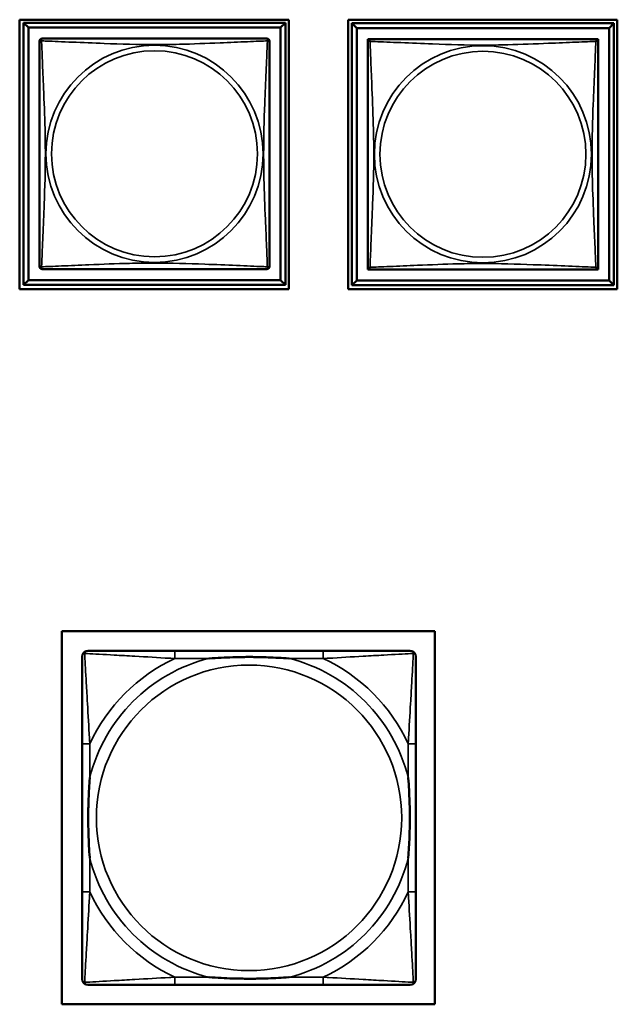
# Model space of a CAD drawing. Header units: inches. Extents: x -32 to 29.2, y -14.4 to 22.6.
# Tile 196 of 256: x 1.6 to 2.8, y -10 to -7.9. Entities that reach past the tile are written whole.
import ezdxf

# ---------------------------------------------------------------- set-up
doc = ezdxf.new("R2010")
doc.units = ezdxf.units.IN
doc.header["$MEASUREMENT"] = 0
doc.layers.add('Visible (ANSI)', color=7, linetype='Continuous', lineweight=50)
doc.layers.add('Visible Narrow (ANSI)', color=7, linetype='Continuous', lineweight=35)

msp = doc.modelspace()

# ---------------------------------------------------------------- linework, layer by layer
at = {"layer": 'Visible (ANSI)'}
for p, q in [((1.5767, -8.4912), (1.5767, -7.9387)), ((1.5767, -7.9387), (2.1292, -7.9387)), ((1.5847, -7.9451), (2.1221, -7.9451)), ((1.5945, -7.955), (1.5847, -7.9451)), ((1.5847, -8.4825), (1.5847, -7.9451)), ((1.5945, -7.955), (2.1122, -7.955)), ((1.5945, -8.4727), (1.5945, -7.955)), ((2.1221, -7.9451), (2.1122, -7.955)), ((2.1122, -7.955), (2.1122, -8.4727)), ((2.1221, -7.9451), (2.1221, -8.4825)), ((2.1292, -7.9387), (2.1292, -8.4912)), ((2.2507, -8.4912), (2.2507, -7.9387)), ((2.2507, -7.9387), (2.8032, -7.9387)), ((2.2587, -7.9461), (2.7961, -7.9461)), ((2.2685, -7.956), (2.2587, -7.9461)), ((2.2587, -8.4835), (2.2587, -7.9461)), ((2.2685, -7.956), (2.7862, -7.956)), ((2.2685, -8.4737), (2.2685, -7.956)), ((2.7961, -7.9461), (2.7862, -7.956)), ((2.7862, -7.956), (2.7862, -8.4737)), ((2.7961, -7.9461), (2.7961, -8.4835)), ((2.8032, -7.9387), (2.8032, -8.4912)), ((2.2912, -7.9844), (2.2912, -7.9786)), ((2.2912, -7.9786), (2.2969, -7.9786)), ((2.7578, -7.9786), (2.7636, -7.9786)), ((2.7636, -7.9786), (2.7636, -7.9845)), ((2.2912, -8.4511), (2.2912, -8.4453)), ((2.2971, -8.4511), (2.2912, -8.4511)), ((2.7636, -8.4511), (2.7577, -8.4511)), ((2.7636, -8.4452), (2.7636, -8.4511)), ((1.5945, -8.4727), (1.5847, -8.4825)), ((2.1122, -8.4727), (1.5945, -8.4727)), ((2.1122, -8.4727), (2.1221, -8.4825)), ((2.2685, -8.4737), (2.2587, -8.4835)), ((2.7862, -8.4737), (2.2685, -8.4737)), ((2.7862, -8.4737), (2.7961, -8.4835)), ((2.1292, -8.4912), (1.5767, -8.4912)), ((2.1221, -8.4825), (1.5847, -8.4825)), ((2.8032, -8.4912), (2.2507, -8.4912)), ((2.7961, -8.4835), (2.2587, -8.4835)), ((1.6635, -9.1932), (2.4285, -9.1932)), ((1.6635, -9.9583), (1.6635, -9.1932)), ((2.4285, -9.1932), (2.4285, -9.9583)), ((2.1993, -9.2333), (1.8954, -9.2333)), ((1.7049, -9.4239), (1.7049, -9.7278)), ((2.3899, -9.7278), (2.3899, -9.4239)), ((1.8954, -9.9184), (2.1993, -9.9184)), ((2.4285, -9.9583), (1.6635, -9.9583))]:
    msp.add_line(p, q, dxfattribs=at)
for centre, radius, start, end in [((1.6231, -7.9835), 0.00591, 90, 180), ((2.0837, -7.9835), 0.00591, 0, 90), ((2.2971, -7.9845), 0.00591, 90, 180), ((2.7577, -7.9845), 0.00591, 0, 90), ((1.6231, -8.4442), 0.00591, 180, 270), ((2.0837, -8.4442), 0.00591, 270, 360), ((2.2971, -8.4452), 0.00591, 180, 270), ((2.7577, -8.4452), 0.00591, 270, 360), ((1.7167, -9.2451), 0.0118, 90, 180), ((2.3781, -9.2451), 0.0118, 0, 90), ((1.7167, -9.9065), 0.0118, 180, 270), ((2.3781, -9.9065), 0.0118, 270, 360)]:
    msp.add_arc(centre, radius, start, end, dxfattribs=at)
for points, knots in [([(1.6172, -7.9835), (1.6172, -7.9841), (1.6172, -7.9868), (1.6172, -7.9912), (1.6172, -7.9994), (1.6172, -8.0133), (1.6172, -8.0294), (1.6172, -8.0455), (1.6172, -8.0637), (1.6172, -8.0824), (1.6172, -8.1087), (1.6172, -8.136), (1.6172, -8.1631), (1.6172, -8.18), (1.6172, -8.1969), (1.6172, -8.2138), (1.6172, -8.2477), (1.6172, -8.2815), (1.6172, -8.3153), (1.6172, -8.3573), (1.6172, -8.4012), (1.6172, -8.4267), (1.6172, -8.4368), (1.6172, -8.4432), (1.6172, -8.4442)], [0.325731, 0.325731, 0.325731, 0.325731, 0.404774, 0.404774, 0.404774, 0.550532, 0.550532, 0.550532, 0.69629, 0.69629, 0.69629, 0.902598, 0.902598, 0.902598, 1.03154, 1.03154, 1.03154, 1.289425, 1.289425, 1.289425, 1.610774, 1.610774, 1.610774, 1.73735, 1.73735, 1.73735, 1.73735]), ([(2.0837, -7.9776), (2.0831, -7.9776), (2.0804, -7.9776), (2.076, -7.9776), (2.0679, -7.9776), (2.054, -7.9776), (2.0378, -7.9776), (2.0217, -7.9776), (2.0035, -7.9776), (1.9849, -7.9776), (1.9585, -7.9776), (1.9312, -7.9776), (1.9041, -7.9776), (1.8872, -7.9776), (1.8703, -7.9776), (1.8534, -7.9776), (1.8195, -7.9776), (1.7857, -7.9776), (1.752, -7.9776), (1.71, -7.9776), (1.666, -7.9776), (1.6405, -7.9776), (1.6304, -7.9776), (1.624, -7.9776), (1.6231, -7.9776)], [0.325731, 0.325731, 0.325731, 0.325731, 0.404774, 0.404774, 0.404774, 0.550532, 0.550532, 0.550532, 0.69629, 0.69629, 0.69629, 0.902598, 0.902598, 0.902598, 1.03154, 1.03154, 1.03154, 1.289425, 1.289425, 1.289425, 1.610774, 1.610774, 1.610774, 1.73735, 1.73735, 1.73735, 1.73735]), ([(2.0896, -8.4442), (2.0896, -8.4436), (2.0896, -8.4409), (2.0896, -8.4365), (2.0896, -8.4283), (2.0896, -8.4144), (2.0896, -8.3983), (2.0896, -8.3821), (2.0896, -8.3639), (2.0896, -8.3453), (2.0896, -8.319), (2.0896, -8.2917), (2.0896, -8.2646), (2.0896, -8.2477), (2.0896, -8.2308), (2.0896, -8.2138), (2.0896, -8.18), (2.0896, -8.1461), (2.0896, -8.1124), (2.0896, -8.0704), (2.0896, -8.0265), (2.0896, -8.0009), (2.0896, -7.9909), (2.0896, -7.9845), (2.0896, -7.9835)], [0.325731, 0.325731, 0.325731, 0.325731, 0.404774, 0.404774, 0.404774, 0.550532, 0.550532, 0.550532, 0.69629, 0.69629, 0.69629, 0.902598, 0.902598, 0.902598, 1.03154, 1.03154, 1.03154, 1.289425, 1.289425, 1.289425, 1.610774, 1.610774, 1.610774, 1.73735, 1.73735, 1.73735, 1.73735]), ([(2.2912, -7.9845), (2.2912, -7.9851), (2.2912, -7.9878), (2.2912, -7.9922), (2.2912, -8.0004), (2.2912, -8.0143), (2.2912, -8.0304), (2.2912, -8.0465), (2.2912, -8.0647), (2.2912, -8.0834), (2.2912, -8.1097), (2.2912, -8.137), (2.2912, -8.1641), (2.2912, -8.181), (2.2912, -8.1979), (2.2912, -8.2148), (2.2912, -8.2487), (2.2912, -8.2825), (2.2912, -8.3163), (2.2912, -8.3583), (2.2912, -8.4022), (2.2912, -8.4277), (2.2912, -8.4378), (2.2912, -8.4442), (2.2912, -8.4452)], [0.325731, 0.325731, 0.325731, 0.325731, 0.404774, 0.404774, 0.404774, 0.550532, 0.550532, 0.550532, 0.69629, 0.69629, 0.69629, 0.902598, 0.902598, 0.902598, 1.03154, 1.03154, 1.03154, 1.289425, 1.289425, 1.289425, 1.610774, 1.610774, 1.610774, 1.73735, 1.73735, 1.73735, 1.73735]), ([(2.7577, -7.9786), (2.7571, -7.9786), (2.7544, -7.9786), (2.75, -7.9786), (2.7419, -7.9786), (2.728, -7.9786), (2.7118, -7.9786), (2.6957, -7.9786), (2.6775, -7.9786), (2.6589, -7.9786), (2.6325, -7.9786), (2.6052, -7.9786), (2.5781, -7.9786), (2.5612, -7.9786), (2.5443, -7.9786), (2.5274, -7.9786), (2.4935, -7.9786), (2.4597, -7.9786), (2.426, -7.9786), (2.384, -7.9786), (2.34, -7.9786), (2.3145, -7.9786), (2.3044, -7.9786), (2.298, -7.9786), (2.2971, -7.9786)], [0.325731, 0.325731, 0.325731, 0.325731, 0.404774, 0.404774, 0.404774, 0.550532, 0.550532, 0.550532, 0.69629, 0.69629, 0.69629, 0.902598, 0.902598, 0.902598, 1.03154, 1.03154, 1.03154, 1.289425, 1.289425, 1.289425, 1.610774, 1.610774, 1.610774, 1.73735, 1.73735, 1.73735, 1.73735]), ([(2.7636, -8.4452), (2.7636, -8.4446), (2.7636, -8.4419), (2.7636, -8.4375), (2.7636, -8.4293), (2.7636, -8.4154), (2.7636, -8.3993), (2.7636, -8.3831), (2.7636, -8.3649), (2.7636, -8.3463), (2.7636, -8.32), (2.7636, -8.2927), (2.7636, -8.2656), (2.7636, -8.2487), (2.7636, -8.2318), (2.7636, -8.2148), (2.7636, -8.181), (2.7636, -8.1471), (2.7636, -8.1134), (2.7636, -8.0714), (2.7636, -8.0275), (2.7636, -8.0019), (2.7636, -7.9919), (2.7636, -7.9855), (2.7636, -7.9845)], [0.325731, 0.325731, 0.325731, 0.325731, 0.404774, 0.404774, 0.404774, 0.550532, 0.550532, 0.550532, 0.69629, 0.69629, 0.69629, 0.902598, 0.902598, 0.902598, 1.03154, 1.03154, 1.03154, 1.289425, 1.289425, 1.289425, 1.610774, 1.610774, 1.610774, 1.73735, 1.73735, 1.73735, 1.73735]), ([(1.6231, -8.4501), (1.6236, -8.4501), (1.6264, -8.4501), (1.6308, -8.4501), (1.6389, -8.4501), (1.6528, -8.4501), (1.6689, -8.4501), (1.6851, -8.4501), (1.7033, -8.4501), (1.7219, -8.4501), (1.7483, -8.4501), (1.7755, -8.4501), (1.8026, -8.4501), (1.8195, -8.4501), (1.8365, -8.4501), (1.8534, -8.4501), (1.8872, -8.4501), (1.9211, -8.4501), (1.9548, -8.4501), (1.9968, -8.4501), (2.0407, -8.4501), (2.0663, -8.4501), (2.0763, -8.4501), (2.0827, -8.4501), (2.0837, -8.4501)], [0.325731, 0.325731, 0.325731, 0.325731, 0.404774, 0.404774, 0.404774, 0.550532, 0.550532, 0.550532, 0.69629, 0.69629, 0.69629, 0.902598, 0.902598, 0.902598, 1.03154, 1.03154, 1.03154, 1.289425, 1.289425, 1.289425, 1.610774, 1.610774, 1.610774, 1.73735, 1.73735, 1.73735, 1.73735]), ([(2.2971, -8.4511), (2.2976, -8.4511), (2.3004, -8.4511), (2.3048, -8.4511), (2.3129, -8.4511), (2.3268, -8.4511), (2.3429, -8.4511), (2.3591, -8.4511), (2.3773, -8.4511), (2.3959, -8.4511), (2.4223, -8.4511), (2.4495, -8.4511), (2.4766, -8.4511), (2.4935, -8.4511), (2.5105, -8.4511), (2.5274, -8.4511), (2.5612, -8.4511), (2.5951, -8.4511), (2.6288, -8.4511), (2.6708, -8.4511), (2.7147, -8.4511), (2.7403, -8.4511), (2.7503, -8.4511), (2.7567, -8.4511), (2.7577, -8.4511)], [0.325731, 0.325731, 0.325731, 0.325731, 0.404774, 0.404774, 0.404774, 0.550532, 0.550532, 0.550532, 0.69629, 0.69629, 0.69629, 0.902598, 0.902598, 0.902598, 1.03154, 1.03154, 1.03154, 1.289425, 1.289425, 1.289425, 1.610774, 1.610774, 1.610774, 1.73735, 1.73735, 1.73735, 1.73735]), ([(1.7049, -9.2451), (1.7049, -9.26), (1.7049, -9.3016), (1.7049, -9.3423), (1.7049, -9.3688), (1.7049, -9.3967), (1.7049, -9.4239)], [-0.5252205, -0.5252205, -0.5252205, -0.5252205, -0.20743, -0.20743, -0.20743, 0, 0, 0, 0]), ([(1.8954, -9.2333), (1.8918, -9.2333), (1.8883, -9.2333), (1.8847, -9.2333), (1.8515, -9.2333), (1.8177, -9.2333), (1.7869, -9.2333), (1.7599, -9.2333), (1.7344, -9.2333), (1.721, -9.2333), (1.7193, -9.2333), (1.7179, -9.2333), (1.7167, -9.2333)], [0, 0, 0, 0, 0.0272471, 0.0272471, 0.0272471, 0.2790553, 0.2790553, 0.2790553, 0.4988354, 0.4988354, 0.4988354, 0.5252205, 0.5252205, 0.5252205, 0.5252205]), ([(1.9646, -9.2491), (1.9651, -9.249), (1.9655, -9.249), (1.982, -9.2478), (1.9981, -9.2469), (2.021, -9.2462), (2.0277, -9.2461), (2.0369, -9.2459), (2.0394, -9.2459), (2.0434, -9.2459), (2.0451, -9.2459), (2.0482, -9.2459), (2.0497, -9.2459), (2.0533, -9.2459), (2.0553, -9.2459), (2.0615, -9.246), (2.0656, -9.246), (2.0754, -9.2462), (2.081, -9.2464), (2.1007, -9.2471), (2.1148, -9.2479), (2.1293, -9.249), (2.1297, -9.249), (2.1301, -9.2491)], [-0.416114, -0.416114, -0.416114, -0.416114, -0.4127691, -0.4127691, -0.2896446, -0.2896446, -0.2388934, -0.2388934, -0.2201881, -0.2201881, -0.2080204, -0.2080204, -0.196499, -0.196499, -0.1809939, -0.1809939, -0.149741, -0.149741, -0.1073162, -0.1073162, 0, 0, 0.0033356, 0.0033356, 0.0033356, 0.0033356]), ([(2.3781, -9.2333), (2.3632, -9.2333), (2.3216, -9.2333), (2.2809, -9.2333), (2.2544, -9.2333), (2.2266, -9.2333), (2.1993, -9.2333)], [-0.5252205, -0.5252205, -0.5252205, -0.5252205, -0.20743, -0.20743, -0.20743, 0, 0, 0, 0]), ([(2.3899, -9.4239), (2.3899, -9.4203), (2.3899, -9.4167), (2.3899, -9.4131), (2.3899, -9.3799), (2.3899, -9.3462), (2.3899, -9.3153), (2.3899, -9.2884), (2.3899, -9.2629), (2.3899, -9.2494), (2.3899, -9.2478), (2.3899, -9.2464), (2.3899, -9.2451)], [0, 0, 0, 0, 0.0272471, 0.0272471, 0.0272471, 0.2790553, 0.2790553, 0.2790553, 0.4988354, 0.4988354, 0.4988354, 0.5252205, 0.5252205, 0.5252205, 0.5252205]), ([(1.7206, -9.6586), (1.7206, -9.6582), (1.7205, -9.6577), (1.7193, -9.6412), (1.7184, -9.6251), (1.7177, -9.6022), (1.7176, -9.5955), (1.7175, -9.5863), (1.7175, -9.5838), (1.7174, -9.5798), (1.7174, -9.5782), (1.7174, -9.575), (1.7174, -9.5735), (1.7174, -9.5699), (1.7175, -9.5679), (1.7175, -9.5617), (1.7176, -9.5576), (1.7178, -9.5479), (1.7179, -9.5423), (1.7187, -9.5225), (1.7195, -9.5084), (1.7205, -9.494), (1.7206, -9.4935), (1.7206, -9.4931)], [-0.416114, -0.416114, -0.416114, -0.416114, -0.4127691, -0.4127691, -0.2896446, -0.2896446, -0.2388934, -0.2388934, -0.2201881, -0.2201881, -0.2080204, -0.2080204, -0.196499, -0.196499, -0.1809939, -0.1809939, -0.149741, -0.149741, -0.1073162, -0.1073162, 0, 0, 0.0033356, 0.0033356, 0.0033356, 0.0033356]), ([(2.3741, -9.4931), (2.3742, -9.4935), (2.3742, -9.494), (2.3755, -9.5105), (2.3763, -9.5265), (2.377, -9.5495), (2.3772, -9.5562), (2.3773, -9.5654), (2.3773, -9.5678), (2.3773, -9.5719), (2.3773, -9.5735), (2.3773, -9.5767), (2.3773, -9.5782), (2.3773, -9.5817), (2.3773, -9.5838), (2.3772, -9.59), (2.3772, -9.5941), (2.377, -9.6038), (2.3768, -9.6094), (2.3761, -9.6292), (2.3753, -9.6432), (2.3742, -9.6577), (2.3742, -9.6582), (2.3741, -9.6586)], [-0.416114, -0.416114, -0.416114, -0.416114, -0.4127691, -0.4127691, -0.2896446, -0.2896446, -0.2388934, -0.2388934, -0.2201881, -0.2201881, -0.2080204, -0.2080204, -0.196499, -0.196499, -0.1809939, -0.1809939, -0.149741, -0.149741, -0.1073162, -0.1073162, 0, 0, 0.0033356, 0.0033356, 0.0033356, 0.0033356]), ([(1.7049, -9.7278), (1.7049, -9.755), (1.7049, -9.7829), (1.7049, -9.8094), (1.7049, -9.8501), (1.7049, -9.8917), (1.7049, -9.9065)], [3.9382945, 3.9382945, 3.9382945, 3.9382945, 4.1457245, 4.1457245, 4.1457245, 4.463515, 4.463515, 4.463515, 4.463515]), ([(2.3899, -9.9065), (2.3899, -9.8917), (2.3899, -9.8501), (2.3899, -9.8094), (2.3899, -9.7829), (2.3899, -9.755), (2.3899, -9.7278)], [-0.5252205, -0.5252205, -0.5252205, -0.5252205, -0.20743, -0.20743, -0.20743, 0, 0, 0, 0]), ([(2.1301, -9.9026), (2.1297, -9.9026), (2.1293, -9.9027), (2.1148, -9.9038), (2.1007, -9.9046), (2.081, -9.9053), (2.0754, -9.9054), (2.0656, -9.9056), (2.0615, -9.9057), (2.0553, -9.9058), (2.0533, -9.9058), (2.0497, -9.9058), (2.0482, -9.9058), (2.0451, -9.9058), (2.0434, -9.9058), (2.0394, -9.9058), (2.0369, -9.9057), (2.0277, -9.9056), (2.021, -9.9055), (1.9981, -9.9048), (1.982, -9.9039), (1.9655, -9.9027), (1.9651, -9.9026), (1.9646, -9.9026)], [-0.4149464, -0.4149464, -0.4149464, -0.4149464, -0.41162, -0.41162, -0.3046026, -0.3046026, -0.2622958, -0.2622958, -0.23113, -0.23113, -0.215668, -0.215668, -0.2041787, -0.2041787, -0.1920448, -0.1920448, -0.1733916, -0.1733916, -0.1227817, -0.1227817, 0, 0, 0.0033356, 0.0033356, 0.0033356, 0.0033356]), ([(1.7167, -9.9184), (1.7316, -9.9184), (1.7732, -9.9184), (1.8138, -9.9184), (1.8403, -9.9184), (1.8682, -9.9184), (1.8954, -9.9184)], [-0.5252205, -0.5252205, -0.5252205, -0.5252205, -0.20743, -0.20743, -0.20743, 0, 0, 0, 0]), ([(2.1993, -9.9184), (2.2266, -9.9184), (2.2544, -9.9184), (2.2809, -9.9184), (2.3216, -9.9184), (2.3632, -9.9184), (2.3781, -9.9184)], [3.9382945, 3.9382945, 3.9382945, 3.9382945, 4.1457245, 4.1457245, 4.1457245, 4.463515, 4.463515, 4.463515, 4.463515])]:
    msp.add_open_spline(points, degree=3, knots=knots, dxfattribs=at)
at = {"layer": 'Visible Narrow (ANSI)'}
for p, q in [((1.8954, -9.2333), (1.8954, -9.2491)), ((1.8954, -9.2491), (1.9646, -9.2491)), ((2.1301, -9.2491), (2.1993, -9.2491)), ((2.1993, -9.2333), (2.1993, -9.2491)), ((1.7206, -9.4239), (1.7049, -9.4239)), ((1.7206, -9.4931), (1.7206, -9.4239)), ((2.3899, -9.4239), (2.3741, -9.4239)), ((2.3741, -9.4239), (2.3741, -9.4931)), ((1.7206, -9.7278), (1.7206, -9.6586)), ((2.3741, -9.6586), (2.3741, -9.7278)), ((1.7206, -9.7278), (1.7049, -9.7278)), ((2.3899, -9.7278), (2.3741, -9.7278)), ((1.8954, -9.9026), (1.8954, -9.9184)), ((1.9646, -9.9026), (1.8954, -9.9026)), ((2.1993, -9.9026), (2.1301, -9.9026)), ((2.1993, -9.9026), (2.1993, -9.9184))]:
    msp.add_line(p, q, dxfattribs=at)
for centre, radius in [((1.8534, -8.2138), 0.2227), ((2.5274, -8.2148), 0.2227), ((1.8534, -8.2138), 0.2113), ((2.5274, -8.2148), 0.2113), ((2.0474, -9.5758), 0.3133)]:
    msp.add_circle(centre, radius, dxfattribs=at)
for radius, start, end in [(0.3371, 104.2103, 165.7897), (0.3604, 114.9407, 155.0593), (0.3371, 14.2103, 75.7897), (0.3604, 24.9407, 65.0593), (0.3371, 194.2103, 255.7897), (0.3371, 284.2103, 345.7897), (0.3604, 204.9407, 245.0593), (0.3604, 294.9407, 335.0593)]:
    msp.add_arc((2.0474, -9.5758), radius, start, end, dxfattribs=at)
for points, knots in [([(1.6172, -7.9835), (1.6172, -7.9834), (1.6172, -7.9833), (1.6172, -7.983), (1.6173, -7.9828), (1.6174, -7.9826), (1.6175, -7.9825), (1.6176, -7.9823), (1.6177, -7.9823), (1.6179, -7.9821), (1.6181, -7.982), (1.6187, -7.9818), (1.6191, -7.9818), (1.6203, -7.9818), (1.6209, -7.982), (1.6217, -7.9822)], [-0.0844808, -0.0844808, -0.0844808, -0.0844808, -0.06943799, -0.06943799, -0.05587828, -0.05587828, -0.04740346, -0.04740346, -0.04210669, -0.04210669, -0.03151317, -0.03151317, -0.01456352, -0.01456352, 0.00026741, 0.00026741, 0.00026741, 0.00026741]), ([(1.6217, -7.9822), (1.6215, -7.9814), (1.6214, -7.9808), (1.6213, -7.9796), (1.6213, -7.9791), (1.6215, -7.9786), (1.6216, -7.9784), (1.6218, -7.9782), (1.6218, -7.9781), (1.622, -7.9779), (1.6221, -7.9779), (1.6224, -7.9777), (1.6225, -7.9777), (1.6228, -7.9776), (1.623, -7.9776), (1.6231, -7.9776)], [-0.00026741, -0.00026741, -0.00026741, -0.00026741, 0.01456352, 0.01456352, 0.03151317, 0.03151317, 0.04210669, 0.04210669, 0.04740346, 0.04740346, 0.05587828, 0.05587828, 0.06943799, 0.06943799, 0.0844808, 0.0844808, 0.0844808, 0.0844808]), ([(1.6217, -8.4455), (1.6218, -8.4427), (1.6219, -8.4392), (1.6221, -8.4352), (1.6232, -8.4076), (1.6253, -8.3606), (1.627, -8.317), (1.6284, -8.2821), (1.6294, -8.2479), (1.6294, -8.2138), (1.6294, -8.1968), (1.6291, -8.1798), (1.6287, -8.1626), (1.628, -8.1351), (1.6269, -8.107), (1.6257, -8.0793), (1.6249, -8.0597), (1.6241, -8.0404), (1.6233, -8.0231), (1.6226, -8.0059), (1.622, -7.991), (1.6217, -7.9822)], [-1.657319, -1.657319, -1.657319, -1.657319, -1.610774, -1.610774, -1.610774, -1.289425, -1.289425, -1.289425, -1.03154, -1.03154, -1.03154, -0.902598, -0.902598, -0.902598, -0.69629, -0.69629, -0.69629, -0.550532, -0.550532, -0.550532, -0.405761, -0.405761, -0.405761, -0.405761]), ([(1.6217, -7.9822), (1.6245, -7.9823), (1.628, -7.9824), (1.632, -7.9826), (1.6596, -7.9837), (1.7067, -7.9858), (1.7502, -7.9875), (1.7851, -7.9889), (1.8193, -7.9899), (1.8534, -7.9899), (1.8704, -7.9899), (1.8875, -7.9896), (1.9046, -7.9892), (1.9321, -7.9885), (1.9603, -7.9874), (1.9879, -7.9862), (2.0075, -7.9854), (2.0268, -7.9845), (2.0441, -7.9838), (2.0613, -7.9831), (2.0762, -7.9825), (2.0851, -7.9822)], [-1.657319, -1.657319, -1.657319, -1.657319, -1.610774, -1.610774, -1.610774, -1.289425, -1.289425, -1.289425, -1.03154, -1.03154, -1.03154, -0.902598, -0.902598, -0.902598, -0.69629, -0.69629, -0.69629, -0.550532, -0.550532, -0.550532, -0.405761, -0.405761, -0.405761, -0.405761]), ([(2.0851, -7.9822), (2.0849, -7.985), (2.0848, -7.9885), (2.0847, -7.9925), (2.0836, -8.0201), (2.0814, -8.0671), (2.0797, -8.1107), (2.0784, -8.1456), (2.0774, -8.1798), (2.0774, -8.2138), (2.0774, -8.2309), (2.0776, -8.2479), (2.078, -8.2651), (2.0787, -8.2926), (2.0798, -8.3207), (2.081, -8.3484), (2.0818, -8.3679), (2.0827, -8.3873), (2.0834, -8.4046), (2.0841, -8.4218), (2.0847, -8.4367), (2.0851, -8.4455)], [-1.657319, -1.657319, -1.657319, -1.657319, -1.610774, -1.610774, -1.610774, -1.289425, -1.289425, -1.289425, -1.03154, -1.03154, -1.03154, -0.902598, -0.902598, -0.902598, -0.69629, -0.69629, -0.69629, -0.550532, -0.550532, -0.550532, -0.405761, -0.405761, -0.405761, -0.405761]), ([(2.0837, -7.9776), (2.0838, -7.9776), (2.0839, -7.9776), (2.0842, -7.9777), (2.0844, -7.9777), (2.0846, -7.9779), (2.0847, -7.9779), (2.0849, -7.9781), (2.085, -7.9782), (2.0851, -7.9784), (2.0852, -7.9786), (2.0854, -7.9791), (2.0855, -7.9796), (2.0854, -7.9808), (2.0853, -7.9814), (2.0851, -7.9822)], [-0.0844808, -0.0844808, -0.0844808, -0.0844808, -0.06943799, -0.06943799, -0.05587828, -0.05587828, -0.04740346, -0.04740346, -0.04210669, -0.04210669, -0.03151317, -0.03151317, -0.01456352, -0.01456352, 0.00026741, 0.00026741, 0.00026741, 0.00026741]), ([(2.0851, -7.9822), (2.0858, -7.982), (2.0865, -7.9818), (2.0876, -7.9818), (2.0881, -7.9818), (2.0887, -7.982), (2.0888, -7.9821), (2.0891, -7.9823), (2.0891, -7.9823), (2.0893, -7.9825), (2.0893, -7.9826), (2.0895, -7.9828), (2.0895, -7.983), (2.0896, -7.9833), (2.0896, -7.9834), (2.0896, -7.9835)], [-0.00026741, -0.00026741, -0.00026741, -0.00026741, 0.01456352, 0.01456352, 0.03151317, 0.03151317, 0.04210669, 0.04210669, 0.04740346, 0.04740346, 0.05587828, 0.05587828, 0.06943799, 0.06943799, 0.0844808, 0.0844808, 0.0844808, 0.0844808]), ([(2.2912, -7.9845), (2.2912, -7.9844), (2.2912, -7.9843), (2.2912, -7.984), (2.2913, -7.9838), (2.2914, -7.9836), (2.2915, -7.9835), (2.2916, -7.9833), (2.2917, -7.9833), (2.2919, -7.9831), (2.2921, -7.983), (2.2927, -7.9828), (2.2931, -7.9828), (2.2943, -7.9828), (2.2949, -7.983), (2.2957, -7.9832)], [-0.0844808, -0.0844808, -0.0844808, -0.0844808, -0.06943799, -0.06943799, -0.05587828, -0.05587828, -0.04740346, -0.04740346, -0.04210669, -0.04210669, -0.03151317, -0.03151317, -0.01456352, -0.01456352, 0.00026741, 0.00026741, 0.00026741, 0.00026741]), ([(2.2957, -7.9832), (2.2955, -7.9824), (2.2954, -7.9818), (2.2953, -7.9806), (2.2953, -7.9801), (2.2955, -7.9796), (2.2956, -7.9794), (2.2958, -7.9792), (2.2958, -7.9791), (2.296, -7.9789), (2.2961, -7.9789), (2.2964, -7.9787), (2.2965, -7.9787), (2.2968, -7.9786), (2.297, -7.9786), (2.2971, -7.9786)], [-0.00026741, -0.00026741, -0.00026741, -0.00026741, 0.01456352, 0.01456352, 0.03151317, 0.03151317, 0.04210669, 0.04210669, 0.04740346, 0.04740346, 0.05587828, 0.05587828, 0.06943799, 0.06943799, 0.0844808, 0.0844808, 0.0844808, 0.0844808]), ([(2.2957, -8.4465), (2.2958, -8.4437), (2.2959, -8.4402), (2.2961, -8.4362), (2.2972, -8.4086), (2.2993, -8.3616), (2.301, -8.318), (2.3024, -8.2831), (2.3034, -8.2489), (2.3034, -8.2148), (2.3034, -8.1978), (2.3031, -8.1808), (2.3027, -8.1636), (2.302, -8.1361), (2.3009, -8.108), (2.2997, -8.0803), (2.2989, -8.0607), (2.2981, -8.0414), (2.2973, -8.0241), (2.2966, -8.0069), (2.296, -7.992), (2.2957, -7.9832)], [-1.657319, -1.657319, -1.657319, -1.657319, -1.610774, -1.610774, -1.610774, -1.289425, -1.289425, -1.289425, -1.03154, -1.03154, -1.03154, -0.902598, -0.902598, -0.902598, -0.69629, -0.69629, -0.69629, -0.550532, -0.550532, -0.550532, -0.405761, -0.405761, -0.405761, -0.405761]), ([(2.2957, -7.9832), (2.2985, -7.9833), (2.302, -7.9834), (2.306, -7.9836), (2.3336, -7.9847), (2.3807, -7.9868), (2.4242, -7.9885), (2.4591, -7.9899), (2.4933, -7.9909), (2.5274, -7.9909), (2.5444, -7.9909), (2.5615, -7.9906), (2.5786, -7.9902), (2.6061, -7.9895), (2.6343, -7.9884), (2.6619, -7.9872), (2.6815, -7.9864), (2.7008, -7.9855), (2.7181, -7.9848), (2.7353, -7.9841), (2.7502, -7.9835), (2.7591, -7.9832)], [-1.657319, -1.657319, -1.657319, -1.657319, -1.610774, -1.610774, -1.610774, -1.289425, -1.289425, -1.289425, -1.03154, -1.03154, -1.03154, -0.902598, -0.902598, -0.902598, -0.69629, -0.69629, -0.69629, -0.550532, -0.550532, -0.550532, -0.405761, -0.405761, -0.405761, -0.405761]), ([(2.7591, -7.9832), (2.7589, -7.986), (2.7588, -7.9895), (2.7587, -7.9935), (2.7576, -8.0211), (2.7554, -8.0681), (2.7537, -8.1117), (2.7524, -8.1466), (2.7514, -8.1808), (2.7514, -8.2148), (2.7514, -8.2319), (2.7516, -8.2489), (2.752, -8.2661), (2.7527, -8.2936), (2.7538, -8.3217), (2.755, -8.3494), (2.7558, -8.3689), (2.7567, -8.3883), (2.7574, -8.4056), (2.7581, -8.4228), (2.7587, -8.4377), (2.7591, -8.4465)], [-1.657319, -1.657319, -1.657319, -1.657319, -1.610774, -1.610774, -1.610774, -1.289425, -1.289425, -1.289425, -1.03154, -1.03154, -1.03154, -0.902598, -0.902598, -0.902598, -0.69629, -0.69629, -0.69629, -0.550532, -0.550532, -0.550532, -0.405761, -0.405761, -0.405761, -0.405761]), ([(2.7577, -7.9786), (2.7578, -7.9786), (2.7579, -7.9786), (2.7582, -7.9787), (2.7584, -7.9787), (2.7586, -7.9789), (2.7587, -7.9789), (2.7589, -7.9791), (2.759, -7.9792), (2.7591, -7.9794), (2.7592, -7.9796), (2.7594, -7.9801), (2.7595, -7.9806), (2.7594, -7.9818), (2.7593, -7.9824), (2.7591, -7.9832)], [-0.0844808, -0.0844808, -0.0844808, -0.0844808, -0.06943799, -0.06943799, -0.05587828, -0.05587828, -0.04740346, -0.04740346, -0.04210669, -0.04210669, -0.03151317, -0.03151317, -0.01456352, -0.01456352, 0.00026741, 0.00026741, 0.00026741, 0.00026741]), ([(2.7591, -7.9832), (2.7598, -7.983), (2.7605, -7.9828), (2.7616, -7.9828), (2.7621, -7.9828), (2.7627, -7.983), (2.7628, -7.9831), (2.7631, -7.9833), (2.7631, -7.9833), (2.7633, -7.9835), (2.7633, -7.9836), (2.7635, -7.9838), (2.7635, -7.984), (2.7636, -7.9843), (2.7636, -7.9844), (2.7636, -7.9845)], [-0.00026741, -0.00026741, -0.00026741, -0.00026741, 0.01456352, 0.01456352, 0.03151317, 0.03151317, 0.04210669, 0.04210669, 0.04740346, 0.04740346, 0.05587828, 0.05587828, 0.06943799, 0.06943799, 0.0844808, 0.0844808, 0.0844808, 0.0844808]), ([(2.0851, -8.4455), (2.0822, -8.4454), (2.0787, -8.4453), (2.0747, -8.4451), (2.0471, -8.444), (2.0001, -8.4419), (1.9566, -8.4402), (1.9216, -8.4388), (1.8875, -8.4378), (1.8534, -8.4378), (1.8363, -8.4378), (1.8193, -8.4381), (1.8021, -8.4385), (1.7746, -8.4392), (1.7465, -8.4403), (1.7188, -8.4415), (1.6993, -8.4423), (1.6799, -8.4432), (1.6626, -8.4439), (1.6455, -8.4446), (1.6305, -8.4452), (1.6217, -8.4455)], [-1.657319, -1.657319, -1.657319, -1.657319, -1.610774, -1.610774, -1.610774, -1.289425, -1.289425, -1.289425, -1.03154, -1.03154, -1.03154, -0.902598, -0.902598, -0.902598, -0.69629, -0.69629, -0.69629, -0.550532, -0.550532, -0.550532, -0.405761, -0.405761, -0.405761, -0.405761]), ([(2.7591, -8.4465), (2.7562, -8.4464), (2.7527, -8.4463), (2.7487, -8.4461), (2.7211, -8.445), (2.6741, -8.4429), (2.6306, -8.4412), (2.5956, -8.4398), (2.5615, -8.4388), (2.5274, -8.4388), (2.5103, -8.4388), (2.4933, -8.4391), (2.4761, -8.4395), (2.4486, -8.4402), (2.4205, -8.4413), (2.3928, -8.4425), (2.3733, -8.4433), (2.3539, -8.4442), (2.3366, -8.4449), (2.3195, -8.4456), (2.3045, -8.4462), (2.2957, -8.4465)], [-1.657319, -1.657319, -1.657319, -1.657319, -1.610774, -1.610774, -1.610774, -1.289425, -1.289425, -1.289425, -1.03154, -1.03154, -1.03154, -0.902598, -0.902598, -0.902598, -0.69629, -0.69629, -0.69629, -0.550532, -0.550532, -0.550532, -0.405761, -0.405761, -0.405761, -0.405761]), ([(1.6217, -8.4455), (1.6209, -8.4457), (1.6203, -8.4458), (1.6191, -8.4459), (1.6187, -8.4459), (1.6181, -8.4457), (1.6179, -8.4456), (1.6177, -8.4454), (1.6176, -8.4454), (1.6175, -8.4452), (1.6174, -8.4451), (1.6173, -8.4449), (1.6172, -8.4447), (1.6172, -8.4444), (1.6172, -8.4442), (1.6172, -8.4442)], [-0.00026741, -0.00026741, -0.00026741, -0.00026741, 0.01456352, 0.01456352, 0.03151317, 0.03151317, 0.04210669, 0.04210669, 0.04740346, 0.04740346, 0.05587828, 0.05587828, 0.06943799, 0.06943799, 0.0844808, 0.0844808, 0.0844808, 0.0844808]), ([(1.6231, -8.4501), (1.623, -8.4501), (1.6228, -8.4501), (1.6225, -8.45), (1.6224, -8.45), (1.6221, -8.4498), (1.622, -8.4497), (1.6218, -8.4496), (1.6218, -8.4495), (1.6216, -8.4493), (1.6215, -8.4491), (1.6213, -8.4485), (1.6213, -8.4481), (1.6214, -8.4469), (1.6215, -8.4463), (1.6217, -8.4455)], [-0.0844808, -0.0844808, -0.0844808, -0.0844808, -0.06943799, -0.06943799, -0.05587828, -0.05587828, -0.04740346, -0.04740346, -0.04210669, -0.04210669, -0.03151317, -0.03151317, -0.01456352, -0.01456352, 0.00026741, 0.00026741, 0.00026741, 0.00026741]), ([(2.0851, -8.4455), (2.0853, -8.4463), (2.0854, -8.4469), (2.0855, -8.4481), (2.0854, -8.4485), (2.0852, -8.4491), (2.0851, -8.4493), (2.085, -8.4495), (2.0849, -8.4496), (2.0847, -8.4497), (2.0846, -8.4498), (2.0844, -8.45), (2.0842, -8.45), (2.0839, -8.4501), (2.0838, -8.4501), (2.0837, -8.4501)], [-0.00026741, -0.00026741, -0.00026741, -0.00026741, 0.01456352, 0.01456352, 0.03151317, 0.03151317, 0.04210669, 0.04210669, 0.04740346, 0.04740346, 0.05587828, 0.05587828, 0.06943799, 0.06943799, 0.0844808, 0.0844808, 0.0844808, 0.0844808]), ([(2.0896, -8.4442), (2.0896, -8.4442), (2.0896, -8.4444), (2.0895, -8.4447), (2.0895, -8.4449), (2.0893, -8.4451), (2.0893, -8.4452), (2.0891, -8.4454), (2.0891, -8.4454), (2.0888, -8.4456), (2.0887, -8.4457), (2.0881, -8.4459), (2.0876, -8.4459), (2.0865, -8.4458), (2.0858, -8.4457), (2.0851, -8.4455)], [-0.0844808, -0.0844808, -0.0844808, -0.0844808, -0.06943799, -0.06943799, -0.05587828, -0.05587828, -0.04740346, -0.04740346, -0.04210669, -0.04210669, -0.03151317, -0.03151317, -0.01456352, -0.01456352, 0.00026741, 0.00026741, 0.00026741, 0.00026741]), ([(2.2957, -8.4465), (2.2949, -8.4467), (2.2943, -8.4468), (2.2931, -8.4469), (2.2927, -8.4469), (2.2921, -8.4467), (2.2919, -8.4466), (2.2917, -8.4464), (2.2916, -8.4464), (2.2915, -8.4462), (2.2914, -8.4461), (2.2913, -8.4459), (2.2912, -8.4457), (2.2912, -8.4454), (2.2912, -8.4452), (2.2912, -8.4452)], [-0.00026741, -0.00026741, -0.00026741, -0.00026741, 0.01456352, 0.01456352, 0.03151317, 0.03151317, 0.04210669, 0.04210669, 0.04740346, 0.04740346, 0.05587828, 0.05587828, 0.06943799, 0.06943799, 0.0844808, 0.0844808, 0.0844808, 0.0844808]), ([(2.2971, -8.4511), (2.297, -8.4511), (2.2968, -8.4511), (2.2965, -8.451), (2.2964, -8.451), (2.2961, -8.4508), (2.296, -8.4507), (2.2958, -8.4506), (2.2958, -8.4505), (2.2956, -8.4503), (2.2955, -8.4501), (2.2953, -8.4495), (2.2953, -8.4491), (2.2954, -8.4479), (2.2955, -8.4473), (2.2957, -8.4465)], [-0.0844808, -0.0844808, -0.0844808, -0.0844808, -0.06943799, -0.06943799, -0.05587828, -0.05587828, -0.04740346, -0.04740346, -0.04210669, -0.04210669, -0.03151317, -0.03151317, -0.01456352, -0.01456352, 0.00026741, 0.00026741, 0.00026741, 0.00026741]), ([(2.7591, -8.4465), (2.7593, -8.4473), (2.7594, -8.4479), (2.7595, -8.4491), (2.7594, -8.4495), (2.7592, -8.4501), (2.7591, -8.4503), (2.759, -8.4505), (2.7589, -8.4506), (2.7587, -8.4507), (2.7586, -8.4508), (2.7584, -8.451), (2.7582, -8.451), (2.7579, -8.4511), (2.7578, -8.4511), (2.7577, -8.4511)], [-0.00026741, -0.00026741, -0.00026741, -0.00026741, 0.01456352, 0.01456352, 0.03151317, 0.03151317, 0.04210669, 0.04210669, 0.04740346, 0.04740346, 0.05587828, 0.05587828, 0.06943799, 0.06943799, 0.0844808, 0.0844808, 0.0844808, 0.0844808]), ([(2.7636, -8.4452), (2.7636, -8.4452), (2.7636, -8.4454), (2.7635, -8.4457), (2.7635, -8.4459), (2.7633, -8.4461), (2.7633, -8.4462), (2.7631, -8.4464), (2.7631, -8.4464), (2.7628, -8.4466), (2.7627, -8.4467), (2.7621, -8.4469), (2.7616, -8.4469), (2.7605, -8.4468), (2.7598, -8.4467), (2.7591, -8.4465)], [-0.0844808, -0.0844808, -0.0844808, -0.0844808, -0.06943799, -0.06943799, -0.05587828, -0.05587828, -0.04740346, -0.04740346, -0.04210669, -0.04210669, -0.03151317, -0.03151317, -0.01456352, -0.01456352, 0.00026741, 0.00026741, 0.00026741, 0.00026741]), ([(1.7049, -9.2451), (1.7049, -9.2445), (1.7049, -9.244), (1.7052, -9.243), (1.7053, -9.2425), (1.7057, -9.2419), (1.7058, -9.2416), (1.7061, -9.2413), (1.7062, -9.2411), (1.7065, -9.2407), (1.7068, -9.2405), (1.7075, -9.2399), (1.708, -9.2395), (1.709, -9.239), (1.7096, -9.2388), (1.7101, -9.2386)], [-0.02627331, -0.02627331, -0.02627331, -0.02627331, -0.02158775, -0.02158775, -0.01736415, -0.01736415, -0.0147244, -0.0147244, -0.01307456, -0.01307456, -0.00977487, -0.00977487, -0.00449537, -0.00449537, 0.00012419, 0.00012419, 0.00012419, 0.00012419]), ([(1.7101, -9.2386), (1.7103, -9.238), (1.7105, -9.2375), (1.7111, -9.2364), (1.7114, -9.2359), (1.712, -9.2352), (1.7123, -9.235), (1.7127, -9.2346), (1.7128, -9.2345), (1.7132, -9.2343), (1.7134, -9.2341), (1.7141, -9.2338), (1.7145, -9.2336), (1.7155, -9.2334), (1.7161, -9.2333), (1.7167, -9.2333)], [-0.00012419, -0.00012419, -0.00012419, -0.00012419, 0.00449537, 0.00449537, 0.00977487, 0.00977487, 0.01307456, 0.01307456, 0.0147244, 0.0147244, 0.01736415, 0.01736415, 0.02158775, 0.02158775, 0.02627331, 0.02627331, 0.02627331, 0.02627331]), ([(1.7206, -9.4239), (1.7204, -9.4201), (1.7202, -9.4164), (1.7187, -9.389), (1.7172, -9.3648), (1.715, -9.327), (1.7142, -9.3129), (1.7122, -9.2777), (1.7111, -9.2576), (1.7103, -9.2421), (1.7102, -9.2403), (1.7101, -9.2386)], [0, 0, 0, 0, 0.0278591, 0.0278591, 0.201273, 0.201273, 0.3066357, 0.3066357, 0.475216, 0.475216, 0.5007189, 0.5007189, 0.5007189, 0.5007189]), ([(1.7101, -9.2386), (1.7118, -9.2387), (1.7137, -9.2388), (1.7291, -9.2396), (1.7492, -9.2407), (1.7845, -9.2427), (1.7985, -9.2435), (1.8364, -9.2457), (1.8605, -9.2471), (1.8879, -9.2487), (1.8917, -9.2489), (1.8954, -9.2491)], [-0.5007189, -0.5007189, -0.5007189, -0.5007189, -0.475216, -0.475216, -0.3066357, -0.3066357, -0.201273, -0.201273, -0.0278591, -0.0278591, 0, 0, 0, 0]), ([(2.1993, -9.2491), (2.2031, -9.2489), (2.2069, -9.2487), (2.2342, -9.2471), (2.2584, -9.2457), (2.2962, -9.2435), (2.3103, -9.2427), (2.3455, -9.2407), (2.3656, -9.2396), (2.3811, -9.2388), (2.3829, -9.2387), (2.3846, -9.2386)], [0, 0, 0, 0, 0.0278591, 0.0278591, 0.201273, 0.201273, 0.3066357, 0.3066357, 0.475216, 0.475216, 0.5007189, 0.5007189, 0.5007189, 0.5007189]), ([(2.3846, -9.2386), (2.3845, -9.2403), (2.3844, -9.2421), (2.3836, -9.2576), (2.3825, -9.2777), (2.3805, -9.3129), (2.3797, -9.327), (2.3775, -9.3648), (2.3761, -9.389), (2.3746, -9.4164), (2.3743, -9.4201), (2.3741, -9.4239)], [-0.5007189, -0.5007189, -0.5007189, -0.5007189, -0.475216, -0.475216, -0.3066357, -0.3066357, -0.201273, -0.201273, -0.0278591, -0.0278591, 0, 0, 0, 0]), ([(2.3781, -9.2333), (2.3787, -9.2333), (2.3793, -9.2334), (2.3802, -9.2336), (2.3807, -9.2338), (2.3813, -9.2341), (2.3816, -9.2343), (2.3819, -9.2345), (2.3821, -9.2346), (2.3825, -9.235), (2.3827, -9.2352), (2.3834, -9.2359), (2.3837, -9.2364), (2.3842, -9.2375), (2.3844, -9.238), (2.3846, -9.2386)], [-0.02627331, -0.02627331, -0.02627331, -0.02627331, -0.02158775, -0.02158775, -0.01736415, -0.01736415, -0.0147244, -0.0147244, -0.01307456, -0.01307456, -0.00977487, -0.00977487, -0.00449537, -0.00449537, 0.00012419, 0.00012419, 0.00012419, 0.00012419]), ([(2.3846, -9.2386), (2.3852, -9.2388), (2.3857, -9.239), (2.3868, -9.2395), (2.3873, -9.2399), (2.388, -9.2405), (2.3882, -9.2407), (2.3886, -9.2411), (2.3887, -9.2413), (2.3889, -9.2416), (2.3891, -9.2419), (2.3894, -9.2425), (2.3896, -9.243), (2.3898, -9.244), (2.3899, -9.2445), (2.3899, -9.2451)], [-0.00012419, -0.00012419, -0.00012419, -0.00012419, 0.00449537, 0.00449537, 0.00977487, 0.00977487, 0.01307456, 0.01307456, 0.0147244, 0.0147244, 0.01736415, 0.01736415, 0.02158775, 0.02158775, 0.02627331, 0.02627331, 0.02627331, 0.02627331]), ([(1.7101, -9.9131), (1.7102, -9.9114), (1.7103, -9.9095), (1.7111, -9.8941), (1.7122, -9.874), (1.7142, -9.8388), (1.715, -9.8247), (1.7172, -9.7869), (1.7187, -9.7627), (1.7202, -9.7353), (1.7204, -9.7316), (1.7206, -9.7278)], [-4.4390134, -4.4390134, -4.4390134, -4.4390134, -4.4135105, -4.4135105, -4.2449302, -4.2449302, -4.1395675, -4.1395675, -3.9661536, -3.9661536, -3.9382945, -3.9382945, -3.9382945, -3.9382945]), ([(2.3741, -9.7278), (2.3743, -9.7316), (2.3746, -9.7353), (2.3761, -9.7627), (2.3775, -9.7869), (2.3797, -9.8247), (2.3805, -9.8388), (2.3825, -9.874), (2.3836, -9.8941), (2.3844, -9.9095), (2.3845, -9.9114), (2.3846, -9.9131)], [0, 0, 0, 0, 0.0278591, 0.0278591, 0.201273, 0.201273, 0.3066357, 0.3066357, 0.475216, 0.475216, 0.5007189, 0.5007189, 0.5007189, 0.5007189]), ([(1.7101, -9.9131), (1.7096, -9.9129), (1.709, -9.9127), (1.708, -9.9121), (1.7075, -9.9118), (1.7068, -9.9112), (1.7065, -9.911), (1.7062, -9.9105), (1.7061, -9.9104), (1.7058, -9.91), (1.7057, -9.9098), (1.7053, -9.9091), (1.7052, -9.9087), (1.7049, -9.9077), (1.7049, -9.9072), (1.7049, -9.9065)], [-0.00012419, -0.00012419, -0.00012419, -0.00012419, 0.00449537, 0.00449537, 0.00977487, 0.00977487, 0.01307456, 0.01307456, 0.0147244, 0.0147244, 0.01736415, 0.01736415, 0.02158775, 0.02158775, 0.02627331, 0.02627331, 0.02627331, 0.02627331]), ([(1.8954, -9.9026), (1.8917, -9.9028), (1.8879, -9.903), (1.8605, -9.9045), (1.8364, -9.906), (1.7985, -9.9082), (1.7845, -9.909), (1.7492, -9.911), (1.7291, -9.9121), (1.7137, -9.9129), (1.7118, -9.913), (1.7101, -9.9131)], [0, 0, 0, 0, 0.0278591, 0.0278591, 0.201273, 0.201273, 0.3066357, 0.3066357, 0.475216, 0.475216, 0.5007189, 0.5007189, 0.5007189, 0.5007189]), ([(1.7167, -9.9184), (1.7161, -9.9184), (1.7155, -9.9183), (1.7145, -9.918), (1.7141, -9.9179), (1.7134, -9.9175), (1.7132, -9.9174), (1.7128, -9.9171), (1.7127, -9.917), (1.7123, -9.9167), (1.712, -9.9165), (1.7114, -9.9157), (1.7111, -9.9152), (1.7105, -9.9142), (1.7103, -9.9137), (1.7101, -9.9131)], [-0.02627331, -0.02627331, -0.02627331, -0.02627331, -0.02158775, -0.02158775, -0.01736415, -0.01736415, -0.0147244, -0.0147244, -0.01307456, -0.01307456, -0.00977487, -0.00977487, -0.00449537, -0.00449537, 0.00012419, 0.00012419, 0.00012419, 0.00012419]), ([(2.3846, -9.9131), (2.3829, -9.913), (2.3811, -9.9129), (2.3656, -9.9121), (2.3455, -9.911), (2.3103, -9.909), (2.2962, -9.9082), (2.2584, -9.906), (2.2342, -9.9045), (2.2069, -9.903), (2.2031, -9.9028), (2.1993, -9.9026)], [-4.4390134, -4.4390134, -4.4390134, -4.4390134, -4.4135105, -4.4135105, -4.2449302, -4.2449302, -4.1395675, -4.1395675, -3.9661536, -3.9661536, -3.9382945, -3.9382945, -3.9382945, -3.9382945]), ([(2.3846, -9.9131), (2.3844, -9.9137), (2.3842, -9.9142), (2.3837, -9.9152), (2.3834, -9.9157), (2.3827, -9.9165), (2.3825, -9.9167), (2.3821, -9.917), (2.3819, -9.9171), (2.3816, -9.9174), (2.3813, -9.9175), (2.3807, -9.9179), (2.3802, -9.918), (2.3793, -9.9183), (2.3787, -9.9184), (2.3781, -9.9184)], [-0.00012419, -0.00012419, -0.00012419, -0.00012419, 0.00449537, 0.00449537, 0.00977487, 0.00977487, 0.01307456, 0.01307456, 0.0147244, 0.0147244, 0.01736415, 0.01736415, 0.02158775, 0.02158775, 0.02627331, 0.02627331, 0.02627331, 0.02627331]), ([(2.3899, -9.9065), (2.3899, -9.9072), (2.3898, -9.9077), (2.3896, -9.9087), (2.3894, -9.9091), (2.3891, -9.9098), (2.3889, -9.91), (2.3887, -9.9104), (2.3886, -9.9105), (2.3882, -9.911), (2.388, -9.9112), (2.3873, -9.9118), (2.3868, -9.9121), (2.3857, -9.9127), (2.3852, -9.9129), (2.3846, -9.9131)], [-0.02627331, -0.02627331, -0.02627331, -0.02627331, -0.02158775, -0.02158775, -0.01736415, -0.01736415, -0.0147244, -0.0147244, -0.01307456, -0.01307456, -0.00977487, -0.00977487, -0.00449537, -0.00449537, 0.00012419, 0.00012419, 0.00012419, 0.00012419])]:
    msp.add_open_spline(points, degree=3, knots=knots, dxfattribs=at)

doc.saveas('drawing.dxf')
